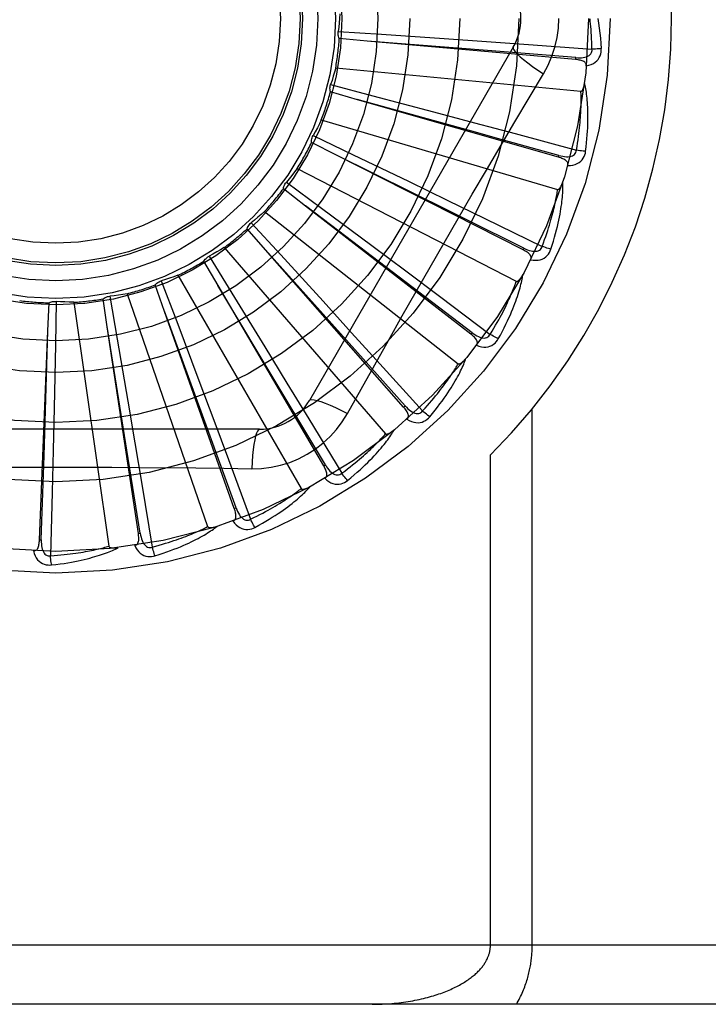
# Model space of a CAD drawing. Header units: inches. Extents: x 0 to 200, y 0 to 129.
# Tile 176 of 256: x 82.882 to 83.231, y 72.061 to 72.56. Entities that reach past the tile are written whole.
import ezdxf

# ---------------------------------------------------------------- set-up
doc = ezdxf.new("R2010")
doc.units = ezdxf.units.IN
doc.header["$LTSCALE"] = 11
doc.header["$MEASUREMENT"] = 0
doc.linetypes.add('HIDDEN', pattern=[0.2, 0.1, -0.1])
doc.layers.add('RIGHTHAND_DOOR_ASSEMBLY', color=7, linetype='CONTINUOUS')

msp = doc.modelspace()

# ---------------------------------------------------------------- linework, layer by layer
at = {"layer": 'RIGHTHAND_DOOR_ASSEMBLY', "color": 8, "linetype": 'HIDDEN'}
for p, q in [((83.043391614, 72.5542427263), (83.0654341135, 72.5527685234)), ((83.0581460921, 72.5493285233), (83.04394411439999, 72.5506060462)), ((83.0654341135, 72.5527685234), (83.09722647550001, 72.5505926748)), ((83.09722647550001, 72.5505926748), (83.1187007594, 72.5490907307)), ((83.1321966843, 72.5462183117), (83.0287547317, 72.36705159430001)), ((83.1638254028, 72.5399739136), (83.0581460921, 72.5493285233)), ((83.1187007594, 72.5490907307), (83.1399357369, 72.5475747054)), ((83.1399357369, 72.5475747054), (83.1721464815, 72.5452277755)), ((83.1638255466, 72.53997390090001), (83.1639098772, 72.5409297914)), ((83.04211369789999, 72.53575452), (83.1665166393, 72.52387547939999)), ((83.0395600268, 72.5272343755), (83.0609251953, 72.5216152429)), ((83.0531178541, 72.519616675), (83.0394142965, 72.5235588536)), ((83.0609251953, 72.5216152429), (83.0917312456, 72.51346197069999)), ((83.1551170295, 72.4904311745), (83.0531178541, 72.519616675)), ((83.0917312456, 72.51346197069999), (83.11253321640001, 72.5079231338)), ((83.0348062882, 72.5093221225), (83.1547129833, 72.4741143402)), ((83.11253321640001, 72.5079231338), (83.1330975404, 72.5024157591)), ((83.0306863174, 72.50143923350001), (83.0506019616, 72.4918782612)), ((83.1330975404, 72.5024157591), (83.1642820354, 72.4940153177)), ((83.0425574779, 72.4913933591), (83.02984762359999, 72.49785771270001)), ((83.137190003, 72.44343180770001), (83.0425574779, 72.4913933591)), ((83.0506019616, 72.4918782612), (83.07930828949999, 72.4780422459)), ((83.1551171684, 72.49043113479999), (83.1553808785, 72.4913537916)), ((83.0226285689, 72.4847503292), (83.1337052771, 72.4274863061)), ((83.0170912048, 72.4777896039), (83.03483752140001, 72.4646323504)), ((83.07930828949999, 72.4780422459), (83.0986861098, 72.4686667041)), ((83.0268466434, 72.4656786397), (83.0155898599, 72.4744315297)), ((83.0437374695, 72.4528500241), (83.0268005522, 72.4657137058)), ((83.1106922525, 72.4006744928), (83.0268466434, 72.4656786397)), ((83.0986861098, 72.4686667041), (83.1178365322, 72.459367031)), ((83.00602067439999, 72.4629272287), (83.10425279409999, 72.3856766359)), ((83.03483752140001, 72.4646323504), (83.0604066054, 72.44561366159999)), ((82.9992660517, 72.4571402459), (83.0142016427, 72.4408622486)), ((83.1178365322, 72.459367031), (83.1468676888, 72.4452166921)), ((83.00655318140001, 72.4434019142), (82.9971563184, 72.4541269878)), ((83.11128010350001, 72.4014329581), (83.0437374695, 72.4528500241)), ((83.0604066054, 72.44561366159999), (83.0776599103, 72.4327402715)), ((82.9855828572, 72.4446415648), (83.0674200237, 72.3501964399)), ((83.048894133, 72.3961305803), (83.0065145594, 72.4434450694)), ((83.0765814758, 72.36370459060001), (83.00655318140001, 72.4434019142)), ((83.0142016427, 72.4408622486), (83.0357093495, 72.4173482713)), ((83.1371901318, 72.4434317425), (83.1376236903, 72.44428781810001)), ((82.982410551, 72.4253683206), (82.9752132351, 72.4376779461)), ((82.9778551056, 72.4402374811), (82.9894401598, 72.4214270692)), ((82.9620537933, 72.430554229), (83.0245381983, 72.322328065)), ((83.0776599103, 72.4327402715), (83.094704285, 72.4199844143)), ((82.9552913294, 72.4122296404), (82.9505536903, 72.42567891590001)), ((82.953632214, 72.4276922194), (82.9614480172, 72.40702925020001)), ((82.9362838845, 72.4211743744), (82.9771571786, 72.3030787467)), ((83.01504018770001, 72.3709381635), (82.9823807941, 72.4254180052)), ((83.03609052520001, 72.3338582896), (82.982410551, 72.4253683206)), ((82.9894401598, 72.4214270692), (83.0061091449, 72.3942676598)), ((82.896115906, 72.40234240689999), (82.8967162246, 72.4165890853)), ((82.9003224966, 72.4173140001), (82.8998987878, 72.39522632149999)), ((82.9092045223, 72.4168410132), (82.9269894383, 72.2931442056)), ((82.9261756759, 72.4044607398), (82.9240689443, 72.4185635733)), ((82.92747285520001, 72.4199578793), (82.93123692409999, 72.39818916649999)), ((83.0357093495, 72.4173482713), (83.0502145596, 72.40144231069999)), ((83.094704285, 72.4199844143), (83.1205328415, 72.4005956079)), ((82.9770303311, 72.35260790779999), (82.9552715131, 72.4122840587)), ((82.9906828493, 72.3122143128), (82.9552913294, 72.4122296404)), ((82.9614480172, 72.40702925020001), (82.97267582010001, 72.3772060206)), ((82.891800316, 72.2963376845), (82.896115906, 72.40234240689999)), ((82.8941385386, 72.3389119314), (82.8961177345, 72.402400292)), ((82.9362383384, 72.3418023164), (82.9261665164, 72.40451792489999)), ((82.9419995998, 72.2995549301), (82.9261756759, 72.4044607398)), ((83.0502145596, 72.40144231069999), (83.0645368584, 72.3856912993)), ((83.11069236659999, 72.4006744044), (83.11128010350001, 72.4014329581)), ((82.93123692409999, 72.39818916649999), (82.9366177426, 72.3667800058)), ((83.077302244, 72.3643380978), (83.048894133, 72.3961305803)), ((82.8998987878, 72.39522632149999), (82.8992381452, 72.3633664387)), ((83.0061091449, 72.3942676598), (83.0173420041, 72.3759040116)), ((83.0645368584, 72.3856912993), (83.0862293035, 72.36176478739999)), ((82.97267582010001, 72.3772060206), (82.9802303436, 72.35704839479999)), ((83.0173420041, 72.3759040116), (83.0284245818, 72.35772712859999)), ((83.0369181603, 72.33434394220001), (83.01504018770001, 72.3709381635)), ((83.04808504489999, 72.3604908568), (83.0549880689, 72.37286604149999)), ((82.9366177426, 72.3667800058), (82.9402208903, 72.3455569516)), ((82.8992381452, 72.3633664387), (82.8987596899, 72.3418450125)), ((83.0765815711, 72.3637044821), (83.077302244, 72.3643380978)), ((83.1418404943, 72.0908016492), (83.1418404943, 72.3628233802)), ((82.9802303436, 72.35704839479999), (82.9876726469, 72.3371026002)), ((83.0284245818, 72.35772712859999), (83.045196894, 72.3301276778)), ((83.0034956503, 72.3524682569), (82.7966117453, 72.3524682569)), ((82.9915874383, 72.3125345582), (82.9770303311, 72.35260790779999)), ((82.9402208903, 72.3455569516), (82.943753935, 72.3245631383)), ((82.8987596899, 72.3418450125), (82.8982557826, 72.3205619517)), ((82.9429484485, 72.2996981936), (82.9362383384, 72.3418023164)), ((82.8927591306, 72.29629878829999), (82.8941385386, 72.3389119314)), ((82.9876726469, 72.3371026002), (82.9989186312, 72.30682772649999)), ((83.1206272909, 72.0908016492), (83.1206272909, 72.3394342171)), ((83.03609059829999, 72.333858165), (83.0369181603, 72.33434394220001)), ((82.8982557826, 72.3205619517), (82.8974441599, 72.2882760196)), ((82.943753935, 72.3245631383), (82.9490671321, 72.2927070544)), ((82.9906828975, 72.3122141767), (82.9915874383, 72.3125345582)), ((82.89180031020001, 72.2963375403), (82.8927591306, 72.29629878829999)), ((82.9419996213, 72.2995547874), (82.9429484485, 72.2996981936)), ((83.5085536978, 72.0908016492), (82.4165536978, 72.0908016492)), ((83.4785536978, 72.0608016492), (82.4165536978, 72.0608016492))]:
    msp.add_line(p, q, dxfattribs=at)
for points in [[(83.04428668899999, 72.5630921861), (83.0441127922, 72.560870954), (83.0439056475, 72.5586556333), (83.04366525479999, 72.5564462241), (83.043391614, 72.5542427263)], [(83.1475436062, 72.5327581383), (83.1498870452, 72.5371163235), (83.15181871, 72.5416378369), (83.1533331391, 72.54631405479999), (83.1544208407, 72.5510944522), (83.1550753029, 72.5559272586), (83.1552953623, 72.5608016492)], [(83.1721464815, 72.5452277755), (83.172098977, 72.5470774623), (83.17203777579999, 72.5488524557), (83.17196221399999, 72.5505511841), (83.17187428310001, 72.55217836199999), (83.1717753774, 72.5537372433), (83.1716666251, 72.5552306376), (83.1715493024, 72.556661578), (83.1714243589, 72.5580326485), (83.1712928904, 72.5593466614), (83.17115573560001, 72.56060596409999)], [(83.17504006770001, 72.5608016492), (83.1754382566, 72.55836632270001), (83.175795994, 72.55588519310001), (83.1761119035, 72.5533590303), (83.176386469, 72.55078768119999), (83.1766200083, 72.5481709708), (83.1768110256, 72.5455097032)], [(83.04394411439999, 72.5506060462), (83.0437096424, 72.5511814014), (83.0435317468, 72.5517738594), (83.04340962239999, 72.5523893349), (83.0433447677, 72.5530125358), (83.0433389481, 72.5536282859), (83.0433916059, 72.5542426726)], [(83.1639098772, 72.5409297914), (83.1317435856, 72.5435047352), (83.1214106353, 72.544335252), (83.0580883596, 72.549333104)], [(83.1321965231, 72.5462180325), (83.1321335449, 72.5456499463), (83.1324633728, 72.54486562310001), (83.1331671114, 72.54389509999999), (83.1342318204, 72.5427435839), (83.1356586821, 72.5414113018), (83.137438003, 72.5399152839), (83.1395461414, 72.5382764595), (83.14195669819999, 72.5365186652), (83.144649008, 72.53466089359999), (83.1475452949, 72.5327570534)], [(83.1692510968, 72.536750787), (83.1705752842, 72.5370532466), (83.17177202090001, 72.5374583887), (83.17284943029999, 72.5379681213), (83.1737969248, 72.5385767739), (83.1746141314, 72.5392818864), (83.1752985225, 72.5400720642), (83.1758488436, 72.5409455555), (83.1762715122, 72.5418683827), (83.1765632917, 72.5428160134), (83.1767442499, 72.5437578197), (83.1768274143, 72.5446515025), (83.1768110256, 72.5455097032)], [(83.1768110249, 72.5455097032), (83.176194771, 72.54544359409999), (83.1754902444, 72.54538318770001), (83.1747214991, 72.5453306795), (83.1738979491, 72.545286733), (83.1730292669, 72.5452520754), (83.1721464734, 72.5452280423)], [(83.16390966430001, 72.540931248), (83.1649456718, 72.5408701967), (83.1659284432, 72.5408605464), (83.1668605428, 72.5409051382), (83.1677384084, 72.5410060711), (83.1685613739, 72.5411679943), (83.1693224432, 72.54139176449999), (83.17001915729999, 72.541677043), (83.1706343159, 72.54202834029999), (83.1711497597, 72.5424484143), (83.1715639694, 72.5429317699), (83.1718684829, 72.543476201), (83.17206650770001, 72.5440560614), (83.1721590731, 72.5446419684), (83.17214676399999, 72.5452321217)], [(83.04211369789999, 72.53575452), (83.0415225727, 72.5336063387), (83.0408999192, 72.5314702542), (83.0402457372, 72.5293462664), (83.0395600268, 72.5272343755)], [(83.169250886, 72.5367457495), (83.169246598, 72.53720879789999), (83.1691603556, 72.537632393), (83.1689870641, 72.5380177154), (83.16874200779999, 72.53836122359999), (83.1684379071, 72.5386571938), (83.1680773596, 72.5389133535), (83.1676648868, 72.5391345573), (83.1672074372, 72.5393236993), (83.1667117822, 72.5394840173), (83.1661829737, 72.5396193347), (83.1656277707, 72.5397339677), (83.16504782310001, 72.53982967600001), (83.1644475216, 72.5399100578), (83.1638254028, 72.5399739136)], [(83.118579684, 72.4838949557), (83.1330310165, 72.5083678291), (83.1402523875, 72.5205483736), (83.1475436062, 72.5327581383)], [(83.0394142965, 72.5235588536), (83.0392929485, 72.5241681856), (83.03923039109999, 72.52478360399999), (83.0392269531, 72.5254110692), (83.03928121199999, 72.526035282), (83.0393920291, 72.526641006), (83.0395600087, 72.5272343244)], [(83.1665166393, 72.52387547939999), (83.1666888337, 72.5238917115), (83.1668480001, 72.5239480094), (83.1669936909, 72.52404828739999), (83.16712724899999, 72.5241808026), (83.1672493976, 72.52433605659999), (83.1673615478, 72.5245112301), (83.1674648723, 72.5247001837), (83.1675608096, 72.5249033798), (83.1676511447, 72.5251195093), (83.1677360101, 72.52534774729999), (83.1678160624, 72.5255870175), (83.1678915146, 72.5258367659), (83.1679626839, 72.5260956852), (83.1680299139, 72.5263649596), (83.1680936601, 72.5266449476), (83.1681539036, 72.5269368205), (83.1682110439, 72.5272416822), (83.1682642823, 72.5275600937), (83.1683128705, 72.52789309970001), (83.168357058, 72.5282403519)], [(83.1689156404, 72.4934093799), (83.1691861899, 72.4956217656), (83.1694160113, 72.49774291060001), (83.1696077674, 72.4997702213), (83.1697643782, 72.5017094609), (83.1698881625, 72.503564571), (83.1699818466, 72.5053388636), (83.1700476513, 72.5070360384), (83.1700881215, 72.5086592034), (83.1701054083, 72.5102117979), (83.1701019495, 72.5116967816), (83.1700798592, 72.5131174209), (83.1700415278, 72.514476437), (83.16998970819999, 72.5157770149), (83.1699248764, 72.5170211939), (83.1698482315, 72.5182115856), (83.1697596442, 72.5193497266), (83.1696588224, 72.520437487), (83.169546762, 72.5214764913), (83.1694237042, 72.5224683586), (83.1692911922, 72.5234150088), (83.16915029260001, 72.52431828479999), (83.1690024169, 72.5251800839), (83.16884946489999, 72.52600217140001), (83.1686908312, 72.5267868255), (83.168526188, 72.5275372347), (83.1683561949, 72.52825239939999)], [(83.1642820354, 72.4940153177), (83.16458544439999, 72.4958405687), (83.16486126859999, 72.4975950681), (83.1651085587, 72.4992773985), (83.1653301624, 72.5008918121), (83.1655280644, 72.5024412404), (83.1657039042, 72.5039282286), (83.1658595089, 72.5053555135), (83.1659963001, 72.50672545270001), (83.166115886, 72.5080406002), (83.1662195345, 72.5093031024), (83.1663086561, 72.51051531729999), (83.16638443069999, 72.5116791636), (83.1664481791, 72.5127967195), (83.16650088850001, 72.5138698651), (83.16654381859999, 72.5149006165), (83.1665774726, 72.5158906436), (83.1666026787, 72.5168418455), (83.1666197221, 72.5177555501), (83.1666290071, 72.51863332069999), (83.1666310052, 72.5194763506), (83.16662615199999, 72.5202859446), (83.1666149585, 72.5210633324), (83.16659791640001, 72.52180978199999), (83.16657552, 72.5225264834), (83.1665485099, 72.52321525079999), (83.1665166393, 72.52387547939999)], [(83.1553808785, 72.4913537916), (83.1242831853, 72.4999697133), (83.11429414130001, 72.5027407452), (83.0530620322, 72.5196320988)], [(83.0348062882, 72.5093221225), (83.0338192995, 72.5073246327), (83.0328036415, 72.505344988), (83.0317593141, 72.5033831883), (83.0306863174, 72.50143923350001)], [(83.02984762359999, 72.49785771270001), (83.0298437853, 72.4984789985), (83.0298988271, 72.4990951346), (83.0300141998, 72.4997119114), (83.0301856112, 72.50031457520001), (83.0304090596, 72.50088838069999), (83.03068629, 72.5014391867)], [(83.1376236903, 72.44428781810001), (83.1087185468, 72.458633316), (83.0994344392, 72.4632447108), (83.04250558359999, 72.49141906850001)], [(83.159833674, 72.4862361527), (83.1599170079, 72.4866906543), (83.1599124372, 72.4871223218), (83.1598151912, 72.4875333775), (83.1596395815, 72.4879171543), (83.1593969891, 72.4882653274), (83.1590914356, 72.488585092), (83.1587282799, 72.4888803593), (83.1583148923, 72.4891526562), (83.1578585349, 72.4894038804), (83.1573648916, 72.4896368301), (83.1568414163, 72.4898544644), (83.156290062, 72.4900581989), (83.1557158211, 72.4902507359), (83.1551170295, 72.4904311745)], [(83.1553809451, 72.491355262), (83.15638667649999, 72.4910992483), (83.1573498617, 72.4909037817), (83.1582735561, 72.4907711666), (83.1591546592, 72.4907041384), (83.1599933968, 72.4907073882), (83.1607830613, 72.4907830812), (83.1615211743, 72.4909313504), (83.1621916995, 72.4911598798), (83.1627773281, 72.4914748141), (83.1632755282, 72.4918710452), (83.163677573, 72.49234800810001), (83.1639817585, 72.4928799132), (83.1641835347, 72.493437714), (83.1642831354, 72.494019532)], [(83.1598346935, 72.4862394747), (83.161192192, 72.4862858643), (83.1624439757, 72.4864572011), (83.1635983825, 72.4867538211), (83.1646439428, 72.48717216), (83.16557982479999, 72.4877098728), (83.16640139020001, 72.4883562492), (83.1671070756, 72.4891098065), (83.1676967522, 72.4899359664), (83.1681625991, 72.4908112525), (83.1685185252, 72.4917017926), (83.16876931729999, 72.49256358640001), (83.1689156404, 72.4934093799)], [(83.1689156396, 72.49340938), (83.168298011, 72.4934610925), (83.1675947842, 72.4935351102), (83.16682999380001, 72.49362903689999), (83.16601300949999, 72.4937417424), (83.1651534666, 72.4938721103), (83.164282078, 72.4940155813)], [(83.0226285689, 72.4847503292), (83.02128138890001, 72.4829757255), (83.0199094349, 72.4812240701), (83.01851270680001, 72.4794953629), (83.0170912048, 72.4777896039)], [(83.0549880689, 72.37286604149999), (83.0688877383, 72.3975553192), (83.0758808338, 72.4099271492), (83.08291540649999, 72.4222965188), (83.08997203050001, 72.434653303), (83.097076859, 72.4469927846), (83.1042087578, 72.4593180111), (83.1113827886, 72.4716127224), (83.118579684, 72.4838949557)], [(83.0155898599, 72.4744315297), (83.0157036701, 72.4750423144), (83.0158743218, 72.4756368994), (83.0161043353, 72.4762206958), (83.016386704, 72.47678002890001), (83.01671470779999, 72.4773011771), (83.01709116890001, 72.4777895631)], [(83.151302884, 72.4437447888), (83.1519872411, 72.44586599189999), (83.1526143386, 72.4479053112), (83.1531863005, 72.4498596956), (83.1537070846, 72.4517342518), (83.154179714, 72.4535324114), (83.1546074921, 72.4552569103), (83.1549933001, 72.4569109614), (83.1553402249, 72.4584971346), (83.1556510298, 72.4600184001), (83.15592866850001, 72.4614772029), (83.1561758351, 72.4628763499), (83.15639539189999, 72.4642180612), (83.15659064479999, 72.4655049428), (83.15676244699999, 72.4667389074), (83.1569124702, 72.46792229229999), (83.1570408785, 72.4690566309), (83.1571477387, 72.47014381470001), (83.1572343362, 72.4711852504), (83.1573012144, 72.4721824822), (83.1573502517, 72.4731371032), (83.15738284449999, 72.4740507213), (83.1574007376, 72.4749249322), (83.1574061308, 72.47576110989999), (83.1573988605, 72.4765616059), (83.1573792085, 72.47732961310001), (83.15734763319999, 72.4780640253)], [(83.1547129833, 72.4741143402), (83.1548851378, 72.4740976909), (83.15505208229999, 72.474122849), (83.155214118, 72.47419374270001), (83.1553703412, 72.4742985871), (83.15551966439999, 72.4744279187), (83.15566293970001, 72.474578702), (83.1558001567, 72.4747446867), (83.15593281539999, 72.4749260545), (83.1560624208, 72.4751211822), (83.156188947, 72.4753292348), (83.15631283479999, 72.4755490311), (83.1564341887, 72.4757799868), (83.1565530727, 72.4760207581), (83.1566700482, 72.4762724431), (83.1567856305, 72.4765353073), (83.1569000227, 72.4768105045), (83.15701548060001, 72.4771041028), (83.1571263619, 72.4774016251), (83.157227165, 72.4776890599), (83.1573197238, 72.4779710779)], [(83.1468676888, 72.4452166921), (83.1475110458, 72.4469515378), (83.1481139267, 72.44862213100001), (83.14867513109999, 72.4502272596), (83.1491982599, 72.4517705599), (83.1496858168, 72.45325453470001), (83.15013989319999, 72.4546813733), (83.1505628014, 72.45605341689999), (83.1509563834, 72.4573727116), (83.15132270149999, 72.4586414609), (83.151663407, 72.4598615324), (83.1519803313, 72.4610349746), (83.1522749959, 72.4621634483), (83.1525490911, 72.4632487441), (83.15280394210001, 72.4642925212), (83.15304116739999, 72.465296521), (83.1532615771, 72.4662622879), (83.1534663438, 72.4671915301), (83.1536559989, 72.4680854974), (83.1538312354, 72.4689456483), (83.1539927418, 72.46977306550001), (83.1541411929, 72.4705689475), (83.1542773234, 72.47133440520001), (83.1544018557, 72.4720705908), (83.1545155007, 72.47277857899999), (83.1546193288, 72.4734600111), (83.1547129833, 72.4741143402)], [(83.00602067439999, 72.4629272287), (83.0043619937, 72.46143965), (83.0026833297, 72.45997929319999), (83.0009846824, 72.4585461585), (82.9992660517, 72.4571402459)], [(82.9971563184, 72.4541269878), (82.99738366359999, 72.4547051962), (82.99766375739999, 72.4552567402), (82.9980000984, 72.4557864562), (82.9983832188, 72.4562822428), (82.9988039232, 72.4567318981), (82.9992660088, 72.4571402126)], [(82.9855828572, 72.4446415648), (82.9836726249, 72.4434947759), (82.9817479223, 72.442378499), (82.9798087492, 72.441292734), (82.9778551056, 72.4402374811)], [(83.1410274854, 72.438419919), (83.14119533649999, 72.4388504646), (83.1412725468, 72.43927521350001), (83.1412548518, 72.43969724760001), (83.1411550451, 72.4401073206), (83.1409827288, 72.4404951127), (83.1407432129, 72.440866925), (83.1404424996, 72.4412255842), (83.140088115, 72.4415711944), (83.139687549, 72.4419042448), (83.1392469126, 72.4422264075), (83.1387740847, 72.4425391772), (83.1382712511, 72.4428435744), (83.13774382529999, 72.44314130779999), (83.137190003, 72.44343180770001)], [(83.1376240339, 72.4442892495), (83.1385631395, 72.4438475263), (83.1394719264, 72.44347330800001), (83.1403538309, 72.4431682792), (83.14120632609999, 72.4429357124), (83.14203052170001, 72.4427801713), (83.14282024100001, 72.4427050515), (83.1435730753, 72.44271095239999), (83.1442747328, 72.4428084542), (83.1449093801, 72.4430068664), (83.1454735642, 72.443301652), (83.1459586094, 72.4436939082), (83.1463579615, 72.44415863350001), (83.1466616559, 72.4446681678), (83.1468695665, 72.445220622)], [(83.1410291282, 72.4384230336), (83.1423708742, 72.4382116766), (83.14363246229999, 72.4381430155), (83.1448221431, 72.4382158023), (83.1459279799, 72.4384287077), (83.1469487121, 72.43877958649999), (83.1478777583, 72.4392587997), (83.1487133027, 72.4398651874), (83.1494486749, 72.4405648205), (83.1500717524, 72.4413361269), (83.1505897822, 72.44214321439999), (83.1509991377, 72.4429419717), (83.151302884, 72.4437447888)], [(83.1513028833, 72.443744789), (83.15070620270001, 72.443912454), (83.150029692, 72.44411822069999), (83.1492964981, 72.4443551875), (83.1485156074, 72.4446204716), (83.1476962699, 72.44491115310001), (83.1468677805, 72.4452169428)], [(82.9752132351, 72.4376779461), (82.9755458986, 72.4382026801), (82.9759253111, 72.438691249), (82.9763558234, 72.4391477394), (82.9768258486, 72.4395620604), (82.977324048, 72.439923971), (82.9778550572, 72.4402374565)], [(82.9620537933, 72.430554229), (82.95996105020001, 72.4297896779), (82.9578598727, 72.4290578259), (82.9557502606, 72.4283586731), (82.953632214, 72.4276922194)], [(83.1246093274, 72.3983109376), (83.1256827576, 72.4002642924), (83.1266844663, 72.4021480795), (83.1276159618, 72.4039589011), (83.1284820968, 72.4057010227), (83.1292864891, 72.4073772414), (83.1300329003, 72.40898961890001), (83.1307247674, 72.4105407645), (83.1313656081, 72.4120326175), (83.1319586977, 72.4134675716), (83.1325073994, 72.4148474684), (83.13301488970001, 72.4161745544), (83.1334843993, 72.4174504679), (83.1339196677, 72.41867714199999), (83.1343218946, 72.4198562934), (83.13469316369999, 72.420989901), (83.1350339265, 72.4220794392), (83.1353446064, 72.4231267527), (83.13562673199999, 72.4241329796), (83.135881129, 72.4250995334), (83.1361099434, 72.4260276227), (83.1363148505, 72.42691856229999), (83.1364978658, 72.42777358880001), (83.1366614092, 72.4285936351), (83.13680576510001, 72.4293810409), (83.1369318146, 72.4301388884), (83.1370397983, 72.4308660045)], [(83.1337052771, 72.4274863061), (83.1338711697, 72.4274373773), (83.1340398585, 72.4274304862), (83.1342123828, 72.4274694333), (83.1343856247, 72.4275428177), (83.1345567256, 72.4276415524), (83.1347259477, 72.4277624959), (83.13489209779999, 72.4278995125), (83.1350566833, 72.4280524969), (83.1352208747, 72.4282195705), (83.1353844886, 72.4283999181), (83.1355477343, 72.4285922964), (83.1357106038, 72.4287961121), (83.1358729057, 72.4290100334), (83.136035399, 72.4292350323), (83.1361986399, 72.4294712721), (83.1363630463, 72.42971984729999), (83.1365293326, 72.4299815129), (83.1366971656, 72.43025745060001), (83.1368664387, 72.4305492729), (83.1370371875, 72.4308564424)], [(82.9505536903, 72.42567891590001), (82.9509796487, 72.4261312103), (82.951444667, 72.42653914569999), (82.9519537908, 72.4269059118), (82.9524937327, 72.4272237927), (82.9530514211, 72.42748487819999), (82.9536321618, 72.4276922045)], [(83.1205328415, 72.4005956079), (83.1214928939, 72.4021773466), (83.1224010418, 72.4037036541), (83.12325587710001, 72.40517356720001), (83.1240616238, 72.4065899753), (83.1248212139, 72.4079548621), (83.12553711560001, 72.4092699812), (83.1262120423, 72.41053719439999), (83.1268481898, 72.4117581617), (83.1274480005, 72.412934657), (83.1280134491, 72.4140682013), (83.1285467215, 72.4151604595), (83.1290496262, 72.4162127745), (83.1295241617, 72.4172265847), (83.12997194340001, 72.4182032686), (83.1303948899, 72.41914422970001), (83.1307940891, 72.4200508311), (83.1311710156, 72.4209245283), (83.1315264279, 72.421766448), (83.1318612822, 72.42257789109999), (83.1321764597, 72.4233597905), (83.1324728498, 72.4241131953), (83.132751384, 72.42483905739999), (83.1330129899, 72.4255383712), (83.1332585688, 72.4262120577), (83.1334894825, 72.42686152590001), (83.1337052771, 72.4274863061)], [(82.9362838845, 72.4211743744), (82.9340842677, 72.4208196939), (82.9318825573, 72.4204987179), (82.9296787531, 72.4202114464), (82.92747285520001, 72.4199578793)], [(82.8967162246, 72.4165890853), (82.8972797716, 72.4168506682), (82.8978630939, 72.4170565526), (82.8984720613, 72.4172078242), (82.8990914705, 72.4173022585), (82.8997062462, 72.4173373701), (82.9003224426, 72.4173140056)], [(82.9092045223, 72.4168410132), (82.90697753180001, 72.4169090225), (82.904754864, 72.4170105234), (82.9025365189, 72.4171455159), (82.9003224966, 72.4173140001)], [(82.9240689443, 72.4185635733), (82.92457280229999, 72.4189270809), (82.9251066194, 72.4192396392), (82.92567595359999, 72.419503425), (82.92626629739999, 72.4197133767), (82.9268633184, 72.41986420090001), (82.9274728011, 72.4199578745)], [(83.1135116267, 72.3950264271), (83.11375808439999, 72.3954177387), (83.1139143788, 72.3958203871), (83.1139768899, 72.3962381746), (83.1139564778, 72.3966596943), (83.1138606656, 72.3970730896), (83.11369584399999, 72.3974835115), (83.11346844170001, 72.3978925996), (83.1131858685, 72.3982990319), (83.1128555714, 72.3987018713), (83.1124838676, 72.399101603), (83.1120787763, 72.39949820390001), (83.1116426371, 72.3998922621), (83.1111810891, 72.400284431), (83.1106922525, 72.4006744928)], [(83.1112807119, 72.4014342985), (83.1121192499, 72.400822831), (83.1129407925, 72.4002833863), (83.1137490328, 72.3998169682), (83.1145421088, 72.3994272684), (83.1153219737, 72.3991185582), (83.1160832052, 72.3988953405), (83.11682355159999, 72.3987586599), (83.1175309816, 72.3987216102), (83.1181917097, 72.39879632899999), (83.1188014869, 72.3989790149), (83.11935200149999, 72.3992723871), (83.1198320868, 72.3996531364), (83.120226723, 72.4000959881), (83.120535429, 72.4005991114)], [(83.1246093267, 72.39831093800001), (83.1240551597, 72.39858849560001), (83.1234298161, 72.3989185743), (83.1227547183, 72.39929001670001), (83.1220381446, 72.3996982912), (83.1212886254, 72.4001387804), (83.12053297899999, 72.4005958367)], [(83.1135140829, 72.3950296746), (83.1147915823, 72.39456821), (83.1160173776, 72.3942620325), (83.1171993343, 72.3941083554), (83.1183254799, 72.39410813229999), (83.1193941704, 72.3942594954), (83.1203971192, 72.3945542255), (83.1213323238, 72.3949915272), (83.1221868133, 72.3955393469), (83.1229446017, 72.3961787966), (83.1236060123, 72.3968732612), (83.12415913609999, 72.3975801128), (83.1246093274, 72.3983109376)], [(83.0862293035, 72.36176478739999), (83.0874713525, 72.363136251), (83.0886519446, 72.364463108), (83.08976951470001, 72.3657446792), (83.09082875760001, 72.36698300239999), (83.09183292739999, 72.3681794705), (83.0927847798, 72.3693353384), (83.0936873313, 72.37045192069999), (83.0945430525, 72.3715304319), (83.095354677, 72.3725721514), (83.0961244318, 72.3735781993), (83.0968547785, 72.37454979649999), (83.097547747, 72.3754879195), (83.0982055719, 72.3763936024), (83.0988301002, 72.377267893), (83.0994234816, 72.3781118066), (83.0999870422, 72.37892647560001), (83.1005225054, 72.37971305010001), (83.1010308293, 72.380472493), (83.10151319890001, 72.3812059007), (83.1019706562, 72.3819140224), (83.102404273, 72.38259772), (83.10281514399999, 72.3832577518), (83.1032043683, 72.3838949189), (83.10357300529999, 72.3845099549), (83.1039226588, 72.3851039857), (83.10425279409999, 72.3856766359)], [(83.08979974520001, 72.3587499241), (83.091223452, 72.3604648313), (83.0925635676, 72.3621250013), (83.09382093, 72.3637268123), (83.0950011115, 72.3652735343), (83.0961081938, 72.3667672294), (83.0971462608, 72.3682092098), (83.0981191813, 72.3696013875), (83.0990307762, 72.37094500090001), (83.0998847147, 72.3722417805), (83.1006846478, 72.3734928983), (83.10143411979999, 72.374699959), (83.102136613, 72.3758639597), (83.1027961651, 72.3769860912), (83.1034142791, 72.3780678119), (83.1039933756, 72.3791106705), (83.1045341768, 72.3801160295), (83.1050374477, 72.38108562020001), (83.1055049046, 72.3820202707), (83.1059376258, 72.3829212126), (83.10633794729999, 72.3837892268), (83.1067077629, 72.38462528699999), (83.1070492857, 72.3854302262), (83.1073650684, 72.38620450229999), (83.1076558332, 72.3869503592), (83.1079230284, 72.3876706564), (83.1081666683, 72.3883641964)], [(83.10425279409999, 72.3856766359), (83.104406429, 72.3855971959), (83.10457076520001, 72.3855585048), (83.1047475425, 72.3855640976), (83.1049315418, 72.3856033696), (83.1051182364, 72.385667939), (83.1053072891, 72.38575467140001), (83.1054963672, 72.38585776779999), (83.1056869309, 72.3859768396), (83.1058797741, 72.3861098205), (83.1060745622, 72.3862559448), (83.1062712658, 72.3864139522), (83.10646976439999, 72.3865832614), (83.1066696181, 72.3867626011), (83.1068717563, 72.38695278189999), (83.1070767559, 72.387153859), (83.1072852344, 72.3873668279), (83.1075016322, 72.38759659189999), (83.1077150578, 72.38783148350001), (83.1079149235, 72.3880602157), (83.1081047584, 72.3882865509)], [(83.0287547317, 72.36705159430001), (83.0292152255, 72.3673904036), (83.0300595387, 72.36749697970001), (83.031251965, 72.36737277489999), (83.032781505, 72.3670264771), (83.0346487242, 72.3664569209), (83.0368339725, 72.3656639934), (83.039307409, 72.3646576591), (83.0420348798, 72.3634489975), (83.0449892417, 72.36204660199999), (83.04808504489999, 72.3604908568)], [(83.0782815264, 72.3576257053), (83.0785972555, 72.35796287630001), (83.0788267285, 72.3583284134), (83.0789671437, 72.358726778), (83.07902690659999, 72.359144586), (83.0790110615, 72.35956864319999), (83.0789268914, 72.36000284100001), (83.0787810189, 72.3604475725), (83.0785804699, 72.3609001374), (83.0783323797, 72.3613582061), (83.0780430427, 72.3618210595), (83.0777203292, 72.36228715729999), (83.0773666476, 72.3627566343), (83.07698765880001, 72.3632290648), (83.0765814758, 72.36370459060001)], [(83.0773030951, 72.3643392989), (83.0780107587, 72.363580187), (83.0787153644, 72.3628950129), (83.0794207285, 72.3622840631), (83.08012572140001, 72.361751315), (83.0808330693, 72.3613005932), (83.08153830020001, 72.3609373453), (83.0822394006, 72.36066302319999), (83.0829270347, 72.36049276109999), (83.0835899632, 72.36044108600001), (83.08422329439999, 72.3605050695), (83.0848193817, 72.36068895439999), (83.0853628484, 72.3609719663), (83.08583416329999, 72.36133212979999), (83.0862325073, 72.361767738)], [(83.0897997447, 72.3587499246), (83.0893081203, 72.3591273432), (83.0887565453, 72.359569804), (83.0881639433, 72.360062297), (83.0875375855, 72.360598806), (83.0868849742, 72.3611731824), (83.0862294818, 72.3617649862)], [(82.9995122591, 72.3324473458), (83.00444651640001, 72.33259747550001), (83.0093138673, 72.33318165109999), (83.01409930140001, 72.3341973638), (83.0187696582, 72.3356357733), (83.0233007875, 72.3374893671), (83.02765014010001, 72.3397421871), (83.0317785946, 72.3423800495), (83.03565525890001, 72.3453768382), (83.039246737, 72.3487036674), (83.0425308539, 72.3523450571), (83.0454799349, 72.3562782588), (83.04808504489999, 72.3604908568)], [(83.0782840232, 72.3576277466), (83.0794511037, 72.3569328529), (83.0805968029, 72.3564002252), (83.08172831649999, 72.3560256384), (83.0828340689, 72.35581229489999), (83.0839120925, 72.3557586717), (83.08495269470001, 72.3558582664), (83.0859537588, 72.3561106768), (83.0868964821, 72.3564868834), (83.087761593, 72.35697136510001), (83.08854247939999, 72.357528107), (83.08921938, 72.3581175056), (83.08979974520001, 72.3587499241)], [(83.0034953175, 72.35246825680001), (83.00297185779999, 72.3522387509), (83.0024575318, 72.3515609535), (83.0019689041, 72.3504662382), (83.0015040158, 72.3489684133), (83.0010636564, 72.3470665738), (83.0006577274, 72.3447776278), (83.0002925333, 72.3421325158), (82.9999755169, 72.33916601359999), (82.9997127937, 72.3359055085), (82.9995121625, 72.3324453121)], [(83.0481322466, 72.32649158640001), (83.0498547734, 72.3279060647), (83.0514848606, 72.3292826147), (83.05302264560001, 72.3306175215), (83.0544742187, 72.3319129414), (83.0558439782, 72.3331701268), (83.0571361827, 72.3343895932), (83.0583549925, 72.33557248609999), (83.0595043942, 72.3367192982), (83.0605883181, 72.3378310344), (83.061610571, 72.3389081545), (83.0625749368, 72.33995156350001), (83.0634850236, 72.3409615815), (83.0643450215, 72.34193861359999), (83.0651566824, 72.3428838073), (83.0659226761, 72.3437982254), (83.0666439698, 72.344683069), (83.0673216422, 72.3455398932), (83.0679575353, 72.3463691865), (83.06855294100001, 72.34717195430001), (83.06911030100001, 72.3479485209), (83.069631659, 72.3486994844), (83.0701193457, 72.3494252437), (83.0705759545, 72.35012576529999), (83.0710026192, 72.35080311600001), (83.0714013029, 72.3514598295), (83.0717717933, 72.3520947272)], [(83.0674200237, 72.3501964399), (83.0675558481, 72.3500893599), (83.0677098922, 72.35002026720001), (83.0678845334, 72.3499923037), (83.0680726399, 72.3499960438), (83.0682681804, 72.3500241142), (83.0684702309, 72.3500735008), (83.0686754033, 72.3501389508), (83.0688850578, 72.3502198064), (83.06909958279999, 72.3503138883), (83.0693185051, 72.3504205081), (83.069541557, 72.3505384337), (83.0697685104, 72.3506671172), (83.0699986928, 72.3508053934), (83.0702331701, 72.3509538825), (83.0704725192, 72.3511125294), (83.0707175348, 72.3512821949), (83.07096889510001, 72.3514630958), (83.0712275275, 72.351657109), (83.0714947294, 72.35186642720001), (83.0717700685, 72.3520903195)], [(83.045196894, 72.3301276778), (83.0466760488, 72.3312392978), (83.04808641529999, 72.3323187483), (83.0494263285, 72.3333656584), (83.05070078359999, 72.3343811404), (83.0519132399, 72.3353659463), (83.0530666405, 72.33632078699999), (83.05416419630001, 72.33724638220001), (83.05520856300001, 72.338143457), (83.0562026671, 72.3390127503), (83.05714890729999, 72.3398549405), (83.0580499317, 72.3406707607), (83.0589079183, 72.3414607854), (83.0597252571, 72.3422256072), (83.0605039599, 72.34296590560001), (83.0612463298, 72.3436822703), (83.06195388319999, 72.34437556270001), (83.0626285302, 72.3450465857), (83.0632713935, 72.34569610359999), (83.0638838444, 72.3463249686), (83.0644670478, 72.3469337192), (83.0650222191, 72.34752299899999), (83.065550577, 72.3480933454), (83.0660533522, 72.3486453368), (83.0665317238, 72.3491794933), (83.0669874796, 72.3496966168), (83.0674200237, 72.3501964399)], [(82.8147638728, 72.33265674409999), (82.8430952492, 72.3329639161), (82.857306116, 72.3330936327), (82.87153559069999, 72.33318619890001), (82.8857651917, 72.3332533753), (82.9000039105, 72.3332701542), (82.9142438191, 72.3332563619), (82.92847836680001, 72.3331908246), (82.94271354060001, 72.33309924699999)], [(82.94271354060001, 72.33309924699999), (82.9711333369, 72.3328204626), (82.9852926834, 72.3326568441), (82.9995122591, 72.3324473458)], [(83.0366088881, 72.3275670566), (83.0369830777, 72.327838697), (83.03727779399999, 72.3281544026), (83.0374910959, 72.3285190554), (83.0376288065, 72.3289180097), (83.0376934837, 72.3293374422), (83.0376929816, 72.32977976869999), (83.0376338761, 72.3302441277), (83.0375225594, 72.3307265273), (83.0373655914, 72.3312233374), (83.0371690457, 72.3317326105), (83.0369403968, 72.3322512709), (83.0366820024, 72.3327790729), (83.03639931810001, 72.333314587), (83.03609052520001, 72.3338582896)], [(83.0369192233, 72.3343449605), (83.0374704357, 72.33346564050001), (83.0380326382, 72.33265950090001), (83.0386096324, 72.3319261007), (83.0392010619, 72.3312695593), (83.0398103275, 72.3306931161), (83.0404340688, 72.3302029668), (83.0410705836, 72.329800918), (83.04171356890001, 72.3295035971), (83.0423547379, 72.3293273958), (83.0429887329, 72.3292703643), (83.0436088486, 72.3293381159), (83.04419605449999, 72.3295131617), (83.04472701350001, 72.3297776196), (83.0452005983, 72.33012996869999)], [(83.0366122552, 72.3275690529), (83.0376267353, 72.3266658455), (83.0386509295, 72.3259260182), (83.0396911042, 72.32534406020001), (83.0407364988, 72.324925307), (83.0417848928, 72.3246686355), (83.0428255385, 72.324569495), (83.04385628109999, 72.3246278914), (83.04485316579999, 72.3248188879), (83.0457943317, 72.3251308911), (83.0466664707, 72.3255297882), (83.0474426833, 72.3259804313), (83.0481322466, 72.32649158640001)], [(83.0481322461, 72.32649158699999), (83.04772093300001, 72.3269552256), (83.0472630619, 72.3274940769), (83.0467743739, 72.3280898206), (83.0462608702, 72.3287351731), (83.04572875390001, 72.3294226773), (83.0451971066, 72.3301278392)], [(82.9989186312, 72.30682772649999), (83.0005814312, 72.3076393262), (83.0021705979, 72.308432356), (83.0036844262, 72.3092067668), (83.00512803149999, 72.3099627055), (83.0065049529, 72.3107002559), (83.0078182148, 72.3114195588), (83.0090711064, 72.31212071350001), (83.0102663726, 72.3128039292), (83.0114070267, 72.3134693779), (83.0124955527, 72.3141172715), (83.0135346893, 72.31474782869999), (83.0145266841, 72.3153612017), (83.0154739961, 72.3159575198), (83.0163787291, 72.3165370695), (83.0172432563, 72.3170999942), (83.01806922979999, 72.3176468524), (83.0188586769, 72.3181780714), (83.0196128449, 72.318694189), (83.0203332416, 72.3191957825), (83.0210211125, 72.3196831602), (83.02167777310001, 72.3201567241), (83.02230452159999, 72.3206167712), (83.0229026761, 72.3210636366), (83.0234734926, 72.3214976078), (83.0240188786, 72.3219191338), (83.0245381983, 72.322328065)], [(83.0011128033, 72.3027018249), (83.0030718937, 72.30376475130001), (83.0049330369, 72.3048079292), (83.00669566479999, 72.3058276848), (83.008366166, 72.3068249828), (83.009949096, 72.3078002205), (83.0114487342, 72.3087530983), (83.0128693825, 72.3096839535), (83.0142150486, 72.3105925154), (83.0154897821, 72.31147902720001), (83.0166974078, 72.3123432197), (83.0178418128, 72.3131852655), (83.01892660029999, 72.3140047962), (83.0199559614, 72.3148014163), (83.0209318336, 72.3155759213), (83.0218570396, 72.3163288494), (83.0227327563, 72.317061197), (83.0235603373, 72.31777428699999), (83.0243416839, 72.3184682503), (83.0250782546, 72.3191438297), (83.0257725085, 72.3198008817), (83.02642656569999, 72.3204396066), (83.0270427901, 72.3210599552), (83.027623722, 72.3216614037), (83.02817086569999, 72.322245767), (83.0286866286, 72.3228151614), (83.02917057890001, 72.3233684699)], [(83.0245381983, 72.322328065), (83.0246513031, 72.3221972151), (83.0247894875, 72.322100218), (83.0249556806, 72.3220397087), (83.0251410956, 72.3220077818), (83.02533841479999, 72.3219983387), (83.0255461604, 72.3220085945), (83.0257600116, 72.3220340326), (83.02598117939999, 72.3220737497), (83.0262096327, 72.32212553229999), (83.0264447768, 72.322188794), (83.0266861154, 72.3222623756), (83.026933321, 72.32234578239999), (83.0271855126, 72.3224379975), (83.02744385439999, 72.3225394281), (83.0277089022, 72.3226499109), (83.0279815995, 72.3227701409), (83.02826299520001, 72.3229003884), (83.0285533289, 72.323041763), (83.0288532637, 72.3231956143), (83.0291625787, 72.3233614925)], [(82.9900015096, 72.3059388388), (82.9904201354, 72.3061346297), (82.9907691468, 72.3063887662), (82.9910475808, 72.3067064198), (82.9912583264, 72.3070720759), (82.9914012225, 72.3074716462), (82.99148445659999, 72.30790602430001), (82.9915143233, 72.3083731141), (82.9914963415, 72.3088677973), (82.99143626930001, 72.3093852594), (82.9913396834, 72.30992249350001), (82.9912133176, 72.3104751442), (82.9910594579, 72.3110424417), (82.9908832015, 72.3116218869), (82.9906828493, 72.3122143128)], [(82.9915886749, 72.3125353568), (82.9919635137, 72.3115676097), (82.99236299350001, 72.3106696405), (82.9927907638, 72.309840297), (82.9932472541, 72.3090836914), (82.99373641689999, 72.308402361), (82.994256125, 72.30780302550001), (82.9948050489, 72.307287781), (82.99538014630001, 72.3068741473), (82.9959763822, 72.3065797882), (82.9965881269, 72.3064038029), (82.9972098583, 72.3063529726), (82.9978195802, 72.30641372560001), (82.9983909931, 72.3065729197), (82.9989227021, 72.306829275)], [(82.990004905, 72.30593999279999), (82.9908301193, 72.30486111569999), (82.9916957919, 72.30394082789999), (82.992607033, 72.3031725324), (82.9935542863, 72.3025635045), (82.9945351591, 72.3021130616), (82.99553823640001, 72.3018187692), (82.9965614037, 72.30168104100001), (82.9975764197, 72.30167992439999), (82.9985596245, 72.3018081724), (82.99949149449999, 72.3020348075), (83.0003389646, 72.3023304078), (83.0011128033, 72.3027018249)], [(83.001112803, 72.30270182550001), (83.000796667, 72.30323492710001), (83.0004490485, 72.30385069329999), (83.000081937, 72.304528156), (82.9996998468, 72.3052590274), (82.9993074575, 72.30603481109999), (82.99891887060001, 72.30682784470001)], [(82.9490671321, 72.2927070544), (82.9508534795, 72.2931893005), (82.9525640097, 72.2936672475), (82.9541970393, 72.2941411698), (82.9557576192, 72.29461024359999), (82.9572492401, 72.2950738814), (82.9586748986, 72.2955316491), (82.9600378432, 72.2959830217), (82.9613408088, 72.2964276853), (82.96258678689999, 72.2968652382), (82.9637782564, 72.2972954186), (82.9649179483, 72.2977179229), (82.966008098, 72.2981324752), (82.96705114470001, 72.2985387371), (82.9680492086, 72.2989365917), (82.96900464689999, 72.29932573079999), (82.9699191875, 72.2997063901), (82.9707949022, 72.3000786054), (82.9716331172, 72.3004426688), (82.9724354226, 72.30079886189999), (82.9732030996, 72.3011472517), (82.9739375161, 72.3014879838), (82.9746400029, 72.3018211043), (82.9753119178, 72.3021466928), (82.9759545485, 72.3024647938), (82.976569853, 72.3027754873), (82.9771571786, 72.3030787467)], [(82.9504408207, 72.2882404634), (82.9525656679, 72.28891342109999), (82.9545906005, 72.2895855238), (82.9565143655, 72.2902532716), (82.9583434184, 72.2909164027), (82.9600823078, 72.291574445), (82.9617351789, 72.2922262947), (82.9633063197, 72.2928714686), (82.9647996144, 72.2935089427), (82.96621908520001, 72.2941381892), (82.9675684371, 72.2947582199), (82.96885151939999, 72.2953684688), (82.97007180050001, 72.2959678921), (82.9712333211, 72.2965553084), (82.9723381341, 72.2971311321), (82.973389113, 72.2976953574), (82.974387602, 72.29824874), (82.9753351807, 72.2987923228), (82.9762337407, 72.2993258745), (82.9770848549, 72.2998498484), (82.9778909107, 72.3003636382), (82.9786540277, 72.30086703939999), (82.9793765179, 72.3013595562), (82.9800607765, 72.3018401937), (82.980708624, 72.3023104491), (82.981322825, 72.302771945), (82.981902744, 72.3032236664)], [(82.9771571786, 72.3030787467), (82.977243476, 72.3029288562), (82.9773608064, 72.3028074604), (82.9775125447, 72.3027165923), (82.9776885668, 72.30265015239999), (82.9778805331, 72.302603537), (82.9780864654, 72.3025742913), (82.97830126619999, 72.3025587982), (82.9785259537, 72.3025559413), (82.9787600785, 72.302563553), (82.9790029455, 72.3025811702), (82.9792538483, 72.30260774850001), (82.9795123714, 72.30264286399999), (82.9797774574, 72.302685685), (82.98005032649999, 72.3027363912), (82.9803314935, 72.30279471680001), (82.98062201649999, 72.3028611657), (82.9809281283, 72.3029374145), (82.9812348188, 72.3030196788), (82.981527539, 72.3031043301), (82.9818111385, 72.3031925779)], [(82.8888349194, 72.2907648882), (82.8892966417, 72.2907911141), (82.8897152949, 72.2908973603), (82.8900918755, 72.291088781), (82.8904233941, 72.2913499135), (82.89070455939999, 72.2916677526), (82.8909432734, 72.2920400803), (82.8911446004, 72.29246261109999), (82.8913117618, 72.29292854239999), (82.891448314, 72.2934312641), (82.8915583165, 72.2939659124), (82.89164640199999, 72.294525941), (82.8917144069, 72.29510978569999), (82.8917661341, 72.2957132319), (82.891800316, 72.2963376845)], [(82.8927605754, 72.2962990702), (82.8927488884, 72.2952613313), (82.8927860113, 72.2942792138), (82.8928749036, 72.2933502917), (82.89301749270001, 72.292478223), (82.8932183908, 72.2916638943), (82.89347812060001, 72.2909143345), (82.893796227, 72.29023198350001), (82.8941763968, 72.2896342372), (82.8946205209, 72.2891393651), (82.8951230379, 72.2887486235), (82.8956813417, 72.2884703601), (82.8962699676, 72.2883001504), (82.8968596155, 72.2882355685), (82.8974485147, 72.2882759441)], [(82.940143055, 72.29352185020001), (82.94059109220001, 72.2936348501), (82.9409818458, 72.29381832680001), (82.9413153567, 72.2940775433), (82.9415915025, 72.2943967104), (82.9418074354, 72.2947620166), (82.941971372, 72.2951727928), (82.9420890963, 72.2956257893), (82.9421650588, 72.2961149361), (82.94220400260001, 72.2966344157), (82.9422108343, 72.29718022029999), (82.9421913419, 72.2977467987), (82.9421476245, 72.2983329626), (82.94208421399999, 72.2989352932), (82.9419995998, 72.2995549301)], [(82.9429498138, 72.29969874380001), (82.9431347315, 72.2986775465), (82.9433570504, 72.2977202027), (82.943620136, 72.2968248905), (82.9439251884, 72.29599556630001), (82.9442765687, 72.2952339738), (82.94467346, 72.2945471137), (82.9451149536, 72.29393729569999), (82.9456013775, 72.2934222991), (82.9461311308, 72.29302042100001), (82.946698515, 72.2927318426), (82.9472993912, 72.2925642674), (82.9479095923, 72.2925085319), (82.9485008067, 72.2925567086), (82.9490714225, 72.2927078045)], [(82.8888390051, 72.2907647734), (82.8892041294, 72.2894564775), (82.8896657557, 72.2882803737), (82.8902261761, 72.2872284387), (82.8908792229, 72.28631097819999), (82.89162242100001, 72.2855282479), (82.8924442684, 72.2848822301), (82.89334295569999, 72.2843740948), (82.894284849, 72.2839958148), (82.8952452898, 72.28374945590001), (82.8961946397, 72.28361351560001), (82.8970912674, 72.28357296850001), (82.8979477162, 72.2836301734)], [(82.8974441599, 72.2882760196), (82.8992894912, 72.2884114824), (82.9010595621, 72.2885570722), (82.9027527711, 72.2887133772), (82.904373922, 72.2888786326), (82.9059263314, 72.28905160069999), (82.9074128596, 72.2892312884), (82.9088365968, 72.2894165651), (82.9102001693, 72.2896066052), (82.9115064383, 72.28980044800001), (82.91275778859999, 72.2899973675), (82.9139568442, 72.2901965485), (82.9151057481, 72.290397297), (82.9162068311, 72.29059881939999), (82.9172621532, 72.2908005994), (82.9182739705, 72.2910018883), (82.9192440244, 72.2912025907), (82.920174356, 72.2914023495), (82.9210663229, 72.2916012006), (82.9219215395, 72.2917991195), (82.9227412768, 72.2919959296), (82.9235269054, 72.292191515), (82.9242797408, 72.292385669), (82.92500113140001, 72.292578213), (82.9256923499, 72.29276894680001), (82.9263553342, 72.2929575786), (82.9269894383, 72.2931442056)], [(82.8979477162, 72.2836301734), (82.9001615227, 72.2838888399), (82.9022770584, 72.2841655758), (82.90429243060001, 72.2844571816), (82.90621392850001, 72.2847621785), (82.9080459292, 72.2850792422), (82.9097922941, 72.2854065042), (82.9114571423, 72.2857426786), (82.913044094, 72.2860860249), (82.9145569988, 72.28643526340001), (82.91599930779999, 72.2867887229), (82.9173746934, 72.2871451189), (82.9186863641, 72.28750277), (82.9199380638, 72.2878597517), (82.9211318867, 72.2882160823), (82.9222706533, 72.2885712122), (82.9233558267, 72.2889256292), (82.9243891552, 72.2892800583), (82.9253724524, 72.2896339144), (82.9263073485, 72.289987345), (82.9271960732, 72.2903393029), (82.92804066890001, 72.2906891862), (82.9288433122, 72.2910360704), (82.9296061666, 72.2913785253), (82.93033130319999, 72.2917176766), (82.9310217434, 72.2920545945), (82.9316766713, 72.2923884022)], [(82.9269894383, 72.2931442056), (82.9270458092, 72.292980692), (82.927138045, 72.292839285), (82.9272698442, 72.2927213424), (82.9274301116, 72.2926227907), (82.9276097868, 72.2925406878), (82.92780646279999, 72.2924729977), (82.92801444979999, 72.29241713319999), (82.9282345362, 72.2923718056), (82.92846587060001, 72.29233497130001), (82.9287076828, 72.2923063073), (82.92895908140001, 72.2922849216), (82.92921957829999, 72.2922704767), (82.9294879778, 72.29226235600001), (82.9297655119, 72.2922605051), (82.9300526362, 72.2922645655), (82.9303504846, 72.2922748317), (82.9306600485, 72.2922911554), (82.9309822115, 72.2923145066), (82.9313183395, 72.2923459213), (82.93166797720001, 72.2923850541)], [(82.94014648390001, 72.293522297), (82.9407526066, 72.2923067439), (82.9414284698, 72.2912392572), (82.9421778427, 72.2903123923), (82.9429927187, 72.2895351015), (82.94387061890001, 72.28890716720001), (82.9447998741, 72.2884283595), (82.9457784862, 72.2880994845), (82.9467749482, 72.287906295), (82.9477646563, 72.2878461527), (82.9487225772, 72.2878923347), (82.9496106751, 72.28802220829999), (82.9504408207, 72.2882404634)], [(82.9504408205, 72.2882404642), (82.9502312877, 72.28882376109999), (82.9500064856, 72.2894941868), (82.9497742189, 72.2902288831), (82.94953735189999, 72.2910188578), (82.9492988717, 72.2918548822), (82.9490673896, 72.29270712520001)], [(82.8979477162, 72.2836301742), (82.89785235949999, 72.28424258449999), (82.8977584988, 72.2849434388), (82.8976694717, 72.285708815), (82.89758638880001, 72.28652934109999), (82.89751043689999, 72.28739539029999), (82.897444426, 72.2882760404)], [(83.0606272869, 72.0608016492), (83.0618828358, 72.0608082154), (83.0631359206, 72.0608278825), (83.0643869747, 72.0608606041), (83.065634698, 72.0609063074), (83.0668782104, 72.060964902), (83.068116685, 72.0610362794), (83.0693492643, 72.0611203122), (83.0705751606, 72.0612168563), (83.0717935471, 72.06132574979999), (83.0730036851, 72.0614468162), (83.0742047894, 72.061579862), (83.07539617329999, 72.0617246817), (83.07657709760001, 72.0618810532), (83.07774693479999, 72.06204874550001), (83.0789049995, 72.0622275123), (83.08005072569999, 72.0624171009), (83.0811834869, 72.0626172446), (83.0823027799, 72.062827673), (83.08340803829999, 72.0630481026), (83.0844988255, 72.0632782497), (83.0855746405, 72.06351781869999), (83.0866351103, 72.0637665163), (83.0876797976, 72.0640240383), (83.0887083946, 72.0642900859), (83.0897205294, 72.0645643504), (83.0907159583, 72.0648465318), (83.0916943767, 72.0651363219), (83.0926555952, 72.0654334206), (83.0935993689, 72.0657375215), (83.09452555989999, 72.0660483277), (83.0954339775, 72.0663655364), (83.0963245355, 72.0666888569), (83.0971970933, 72.06701799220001), (83.0980516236, 72.0673526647), (83.09888804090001, 72.06769258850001), (83.0997063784, 72.0680375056), (83.1005066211, 72.0683871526), (83.1012888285, 72.068741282), (83.1020530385, 72.0690996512), (83.1027993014, 72.06946200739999), (83.10352766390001, 72.0698281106), (83.10423817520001, 72.0701977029), (83.1049308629, 72.0705705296), (83.1056058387, 72.0709463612), (83.1062631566, 72.07132495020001), (83.1069030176, 72.0717061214), (83.1075255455, 72.07208966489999), (83.1081310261, 72.072475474), (83.1087196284, 72.07286337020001), (83.1092918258, 72.0732534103), (83.1098483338, 72.0736458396), (83.1103885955, 72.0740399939), (83.1109129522, 72.0744359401), (83.1114194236, 72.0748316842), (83.111905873, 72.0752251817), (83.11237311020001, 72.0756163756), (83.1128201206, 72.0760037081), (83.11325024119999, 72.07638963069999), (83.1136664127, 72.07677618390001), (83.1140688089, 72.0771634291), (83.1144589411, 72.07755258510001), (83.1148357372, 72.0779423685), (83.11519852, 72.0783318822), (83.115547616, 72.0787211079), (83.11588312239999, 72.07910985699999), (83.1162050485, 72.07949774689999), (83.1165133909, 72.0798844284), (83.1168082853, 72.08026960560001), (83.1170898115, 72.0806529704), (83.1173581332, 72.0810342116), (83.1176133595, 72.0814129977), (83.1178557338, 72.0817890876), (83.11808541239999, 72.0821621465), (83.1183027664, 72.0825321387), (83.1185080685, 72.0828988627), (83.1187017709, 72.0832625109), (83.1188842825, 72.0836231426), (83.1190560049, 72.0839810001), (83.1192173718, 72.0843362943), (83.1193686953, 72.0846892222), (83.1195103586, 72.0850400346), (83.11964258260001, 72.0853888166), (83.1197656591, 72.08573574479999), (83.1198797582, 72.08608082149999), (83.1199850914, 72.0864241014), (83.12008182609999, 72.0867656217), (83.1201701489, 72.0871054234), (83.1202502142, 72.0874435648), (83.1203221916, 72.0877800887), (83.12038622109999, 72.0881150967), (83.1204424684, 72.0884487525), (83.1204910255, 72.0887809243), (83.1205319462, 72.0891103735), (83.1205655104, 72.0894405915), (83.1205921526, 72.0897747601), (83.1206114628, 72.0901126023), (83.12062314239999, 72.0904550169), (83.1206272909, 72.0908016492)], [(83.1338020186, 72.0608016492), (83.1342572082, 72.0616044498), (83.1346980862, 72.0624101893), (83.1351247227, 72.0632192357), (83.1355369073, 72.0640304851), (83.1359344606, 72.06484319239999), (83.1363173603, 72.0656566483), (83.1366855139, 72.0664701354), (83.1370389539, 72.0672829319), (83.137377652, 72.0680943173), (83.1377016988, 72.0689035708), (83.1380111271, 72.0697099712), (83.1383060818, 72.0705127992), (83.13858665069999, 72.0713113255), (83.138853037, 72.0721048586), (83.1391053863, 72.07289267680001), (83.1393439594, 72.073674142), (83.1395689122, 72.0744483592), (83.1397807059, 72.0752153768), (83.13997967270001, 72.075974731), (83.1401663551, 72.0767270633), (83.1403412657, 72.0774726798), (83.1405048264, 72.0782121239), (83.1406575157, 72.0789458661), (83.1407996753, 72.0796744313), (83.1409317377, 72.08039848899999), (83.14105390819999, 72.0811180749), (83.1411664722, 72.0818334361), (83.1412696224, 72.0825446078), (83.14136358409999, 72.0832516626), (83.1414485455, 72.0839547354), (83.141524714, 72.0846539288), (83.1415922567, 72.08534941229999), (83.1416513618, 72.08604132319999), (83.1417021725, 72.0867298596), (83.14174485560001, 72.0874151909), (83.14177952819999, 72.0880975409), (83.1418063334, 72.0887771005), (83.1418253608, 72.08945413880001), (83.141836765, 72.0901290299), (83.1418404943, 72.0908016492)]]:
    msp.add_lwpolyline(points, dxfattribs=at)
for radius in [0.2812500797, 0.2702837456, 0.235, 0.205, 0.179592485, 0.1635, 0.1452498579, 0.1420000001, 0.133, 0.12525, 0.124, 0.1139999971]:
    msp.add_circle((82.9000536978, 72.5608016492), radius, dxfattribs=at)
for centre, radius, start, end in [((82.9000536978, 72.5608016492), 0.3125, 314.8970822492, 45.1029177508), ((83.1069376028, 72.5608016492), 0.0291666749, 329.9999999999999, 30), ((82.9000536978, 72.5608016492), 0.1442511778, 350.0007360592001, 355.9469828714), ((82.9000536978, 72.5608016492), 0.1442511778, 339.0916451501, 345.0378919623), ((82.9000536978, 72.5608016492), 0.1442511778, 328.182554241, 334.1288010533), ((82.9000536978, 72.5608016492), 0.1442511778, 317.2734633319, 323.2197101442), ((82.9000536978, 72.5608016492), 0.1442511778, 306.3643724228, 312.3106192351), ((82.9000536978, 72.5608016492), 0.1442511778, 295.4552815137, 301.401528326), ((82.9000536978, 72.5608016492), 0.1442511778, 284.5461906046, 290.4924374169), ((82.9000536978, 72.5608016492), 0.1442511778, 262.7280087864, 268.6742555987), ((82.9000536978, 72.5608016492), 0.1442511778, 273.6370996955, 279.5833465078), ((83.0034956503, 72.38163493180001), 0.0291666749, 270, 329.9999999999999)]:
    msp.add_arc(centre, radius, start, end, dxfattribs=at)

doc.saveas('drawing.dxf')
